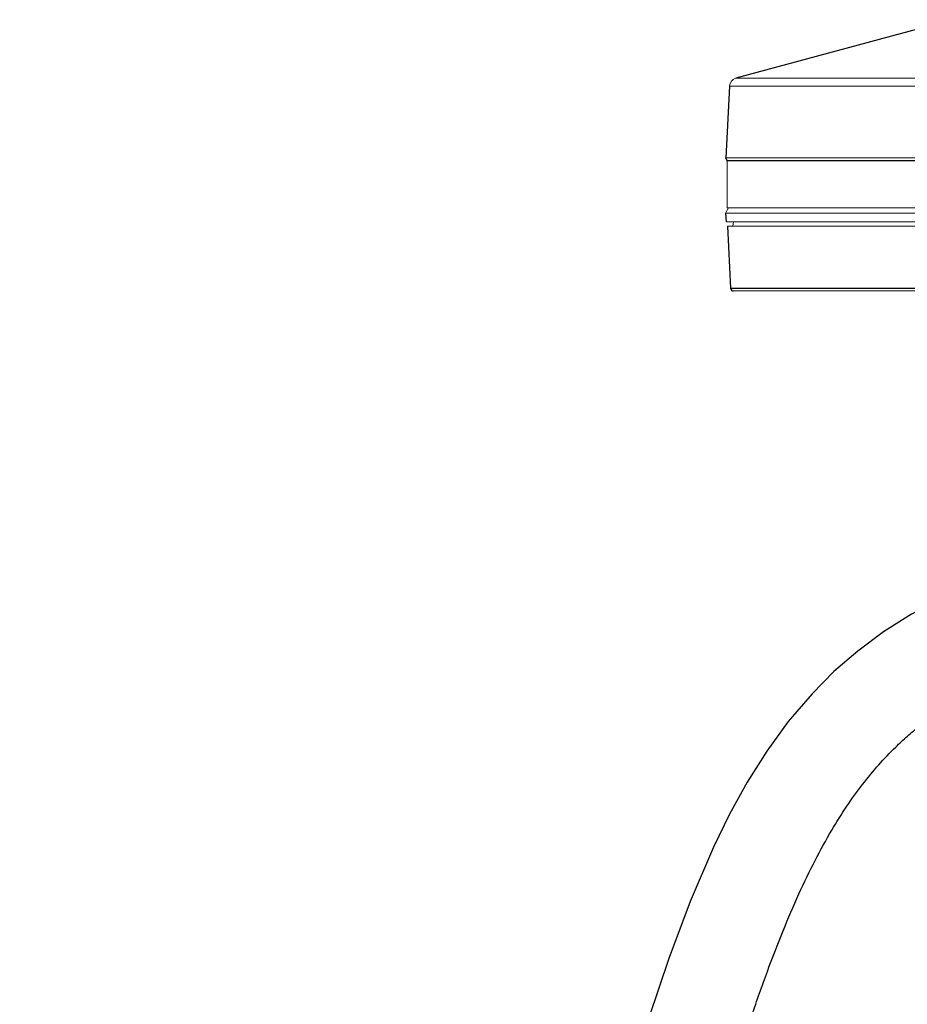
# Paper-space layout '_Right' of a CAD drawing. Header units: millimetres. Extents: x -605 to 634, y 5 to 2555.
# Tile 10 of 18: x -605 to -290, y 2173 to 2522. Entities that reach past the tile are written whole.
import ezdxf

# ---------------------------------------------------------------- set-up
doc = ezdxf.new("R2010")
doc.units = ezdxf.units.MM

psp = doc.layouts.new('_Right')

# ---------------------------------------------------------------- linework, layer by layer
at = {"color": 7, "linetype": 'Continuous', "lineweight": 25}
for p, q in [((-273.89, 2521.99), (-350.75, 2501.2)), ((-352.96, 2498.46), (-354.3, 2472.96)), ((-353.85, 2471.96), (-354.3, 2472.96)), ((-354.35, 2453.32), (-354.19, 2450.26)), ((-353.73, 2448.76), (-352.58, 2426.71)), ((-352.58, 2426.71), (352.58, 2426.71))]:
    psp.add_line(p, q, dxfattribs=at)
at = {"color": 144, "linetype": 'Continuous', "lineweight": 18}
for p, q in [((352.96, 2498.46), (-352.96, 2498.46)), ((-350.75, 2501.2), (-281.14, 2501.2)), ((-354.3, 2472.96), (354.3, 2472.96)), ((-353.85, 2472.06), (-105, 2472.06)), ((-105, 2471.96), (-353.85, 2471.96)), ((-353.85, 2471.96), (-353.85, 2455.26)), ((-354.35, 2453.32), (-353.3, 2455.26)), ((-91.53, 2453.32), (-354.35, 2453.32)), ((-353.85, 2455.26), (353.85, 2455.26)), ((354.19, 2450.26), (-354.19, 2450.26)), ((-351.73, 2448.76), (-351.6, 2450.26)), ((353.73, 2448.76), (-353.73, 2448.76)), ((351.58, 2425.76), (-351.58, 2425.76))]:
    psp.add_line(p, q, dxfattribs=at)
at = {"color": 7, "linetype": 'Continuous', "lineweight": 25, "flags": 128}
psp.add_lwpolyline([(-274.49, 2318.13), (-277.6, 2316.77), (-288.36, 2311.09), (-298.31, 2304.82), (-307.49, 2297.99), (-315.94, 2290.66), (-323.68, 2282.85), (-332.14, 2272.92), (-339.75, 2262.45), (-346.65, 2251.51), (-352.92, 2240.12), (-358.69, 2228.34), (-366.95, 2209.1), (-374.54, 2188.91), (-381.57, 2167.8)], dxfattribs=at)
at = {"color": 144, "linetype": 'Continuous', "lineweight": 18}
psp.add_arc((-349.97, 2498.31), 3, 105.135, 177, dxfattribs=at)
at = {"color": 7, "linetype": 'Continuous', "lineweight": 25}
psp.add_arc((-351.58, 2426.76), 1, 183, 270, dxfattribs=at)
psp.add_open_spline([(-525.44, 719.19), (-528.05, 716.49), (-533.23, 711.16), (-540.39, 702.77), (-547.01, 694.29), (-553.75, 684.78), (-560.45, 674.23), (-566.97, 662.65), (-573.1, 650.36), (-578.77, 637.4), (-583.9, 623.84), (-588.25, 610.55), (-591.91, 597.57), (-595.19, 583.95), (-598.03, 569.82), (-600.36, 555.31), (-602.09, 541.54), (-603.32, 528.56), (-604.13, 516.38), (-604.6, 505.02), (-604.8, 494.35), (-604.79, 482.02), (-604.41, 468.13), (-603.56, 452.92), (-602.59, 441.37), (-601.76, 433.16), (-601.19, 428), (-600.6, 423.07), (-600.02, 418.6), (-599.5, 414.81), (-599.09, 411.92), (-598.79, 409.86), (-598.55, 408.29), (-598.31, 406.69), (-598, 404.7), (-597.59, 402.18), (-597.09, 399.15), (-596.39, 395.06), (-595.46, 389.93), (-594.29, 383.82), (-592.96, 377.33), (-591.33, 369.82), (-589.33, 361.26), (-586.88, 351.66), (-584.13, 341.73), (-581.05, 331.52), (-577.63, 321.14), (-573.86, 310.69), (-569.76, 300.32), (-565.8, 291.29), (-562.21, 283.8), (-559.2, 277.95), (-556.39, 272.87), (-553.8, 268.5), (-551.44, 264.76), (-549.56, 261.96), (-548.11, 259.9), (-547.06, 258.46), (-546.09, 257.17), (-545.21, 256.03), (-544.42, 255.02), (-543.7, 254.14), (-542.93, 253.21), (-541.99, 252.11), (-540.77, 250.73), (-539.28, 249.11), (-537.62, 247.42), (-535.96, 245.83), (-534.48, 244.52), (-533.13, 243.37), (-531.66, 242.2), (-529.92, 240.91), (-527.96, 239.6), (-525.93, 238.37), (-523.35, 236.99), (-520.04, 235.53), (-515.83, 234.22), (-511.26, 233.43), (-506.41, 233.3), (-501.66, 233.91), (-497.26, 235.19), (-493.47, 236.89), (-490.23, 238.8), (-487.34, 240.95), (-484.8, 243.23), (-482.48, 245.65), (-480.23, 248.39), (-478.03, 251.5), (-475.69, 255.3), (-473.34, 259.74), (-471.04, 264.83), (-469.03, 269.94), (-467.19, 275.19), (-465.27, 281.32), (-463.32, 288.39), (-461.4, 296.3), (-459.68, 304.23), (-458.09, 312.44), (-456.53, 321.29), (-454.97, 331.15), (-453.46, 341.77), (-452.01, 353.17), (-450.6, 365.36), (-449.23, 378.68), (-448.07, 391.2), (-447.1, 402.7), (-446.29, 412.96), (-445.51, 423.75), (-444.75, 434.93), (-444.02, 446.54), (-443.35, 458.12), (-442.75, 469.36), (-442.23, 479.7), (-441.78, 489.1), (-441.41, 497.5), (-441.09, 504.84), (-440.83, 511.1), (-440.64, 516.11), (-440.49, 519.93), (-440.39, 522.62), (-440.31, 524.54), (-440.26, 526.08), (-440.18, 528.21), (-440.07, 531.19), (-439.89, 536.27), (-439.65, 543.17), (-439.37, 551.65), (-439.09, 560.7), (-438.81, 570.25), (-438.52, 580.71), (-438.22, 592.1), (-437.92, 604.36), (-437.62, 617.52), (-437.32, 631.58), (-437.03, 646.61), (-436.7, 664.9), (-436.36, 686.52), (-435.99, 711.59), (-435.66, 737.89), (-435.35, 765.44), (-435.06, 794.43), (-434.8, 824.89), (-434.54, 856.84), (-434.3, 890.12), (-434.06, 924.72), (-433.82, 960.64), (-433.57, 997.85), (-433.3, 1035.22), (-433, 1072.65), (-432.67, 1110.06), (-432.29, 1148.46), (-431.84, 1187.82), (-431.31, 1228.08), (-430.63, 1272.04), (-429.78, 1319.73), (-428.67, 1371.18), (-427.33, 1423.55), (-425.72, 1476.69), (-424.01, 1524.19), (-422.3, 1565.84), (-420.66, 1601.45), (-418.85, 1637.14), (-416.84, 1672.65), (-414.65, 1707.63), (-412.31, 1741.43), (-409.83, 1773.93), (-407.22, 1805.12), (-404.46, 1835.32), (-401.54, 1864.51), (-398.49, 1892.52), (-395.31, 1919.35), (-392, 1945.02), (-388.56, 1969.69), (-384.95, 1993.51), (-381.18, 2016.47), (-377.25, 2038.55), (-373.2, 2059.6), (-369.01, 2079.61), (-364.71, 2098.61), (-360.29, 2116.59), (-355.58, 2134.27), (-350.56, 2151.58), (-345.19, 2168.41), (-339.72, 2184.01), (-334.17, 2198.38), (-328.56, 2211.53), (-322.82, 2223.47), (-317.13, 2233.85), (-311.5, 2242.82), (-305.95, 2250.56), (-300.17, 2257.57), (-294.78, 2263.24), (-289.88, 2267.79), (-285.56, 2271.42), (-280.97, 2274.91), (-275.88, 2278.37), (-270.07, 2281.91), (-265.81, 2284.09), (-263.56, 2285.23)], degree=3, knots=[0, 0, 0, 0, 0.004013, 0.007934, 0.011774, 0.015542, 0.020461, 0.025274, 0.029988, 0.03552, 0.040919, 0.046184, 0.051312, 0.056297, 0.062314, 0.06808, 0.073581, 0.078802, 0.083731, 0.088355, 0.092686, 0.096877, 0.103637, 0.110072, 0.116165, 0.118463, 0.120707, 0.122895, 0.124919, 0.12659, 0.127907, 0.128753, 0.129345, 0.129998, 0.130888, 0.132013, 0.133374, 0.134968, 0.137533, 0.140345, 0.143326, 0.146473, 0.150773, 0.155331, 0.160133, 0.165162, 0.170399, 0.175822, 0.181408, 0.18706, 0.190942, 0.19446, 0.197627, 0.200457, 0.202966, 0.205164, 0.206319, 0.207372, 0.208326, 0.209182, 0.209942, 0.210607, 0.211208, 0.212081, 0.213105, 0.214386, 0.215895, 0.217289, 0.218459, 0.21942, 0.220442, 0.221719, 0.223179, 0.224558, 0.225833, 0.228158, 0.230579, 0.233051, 0.23556, 0.238074, 0.240593, 0.242464, 0.244348, 0.246226, 0.247837, 0.249399, 0.251242, 0.253121, 0.254956, 0.257698, 0.26017, 0.262589, 0.265007, 0.267418, 0.270792, 0.274075, 0.277256, 0.280405, 0.283838, 0.287609, 0.291744, 0.295903, 0.300419, 0.305315, 0.310614, 0.314163, 0.317886, 0.321789, 0.325879, 0.330002, 0.334345, 0.338387, 0.342107, 0.345482, 0.348494, 0.351128, 0.35337, 0.355208, 0.356505, 0.357466, 0.358087, 0.35857, 0.359116, 0.360365, 0.361763, 0.364562, 0.367759, 0.37085, 0.374255, 0.377981, 0.382039, 0.386437, 0.391098, 0.396106, 0.401472, 0.407159, 0.415652, 0.424575, 0.433935, 0.443741, 0.453996, 0.464904, 0.476285, 0.488142, 0.500472, 0.513275, 0.526544, 0.540273, 0.553255, 0.566607, 0.580317, 0.594373, 0.60876, 0.62346, 0.641484, 0.659892, 0.678638, 0.697673, 0.71694, 0.729652, 0.742417, 0.755215, 0.768022, 0.780616, 0.79286, 0.804416, 0.815627, 0.826487, 0.836994, 0.847142, 0.85676, 0.866029, 0.874949, 0.883521, 0.891909, 0.899937, 0.907608, 0.914925, 0.921892, 0.928514, 0.934796, 0.941528, 0.947839, 0.95374, 0.959241, 0.964339, 0.969052, 0.973421, 0.976996, 0.980376, 0.983599, 0.986704, 0.98873, 0.990735, 0.992733, 0.99489, 0.997307, 1, 1, 1, 1], dxfattribs=at)

doc.saveas('drawing.dxf')
